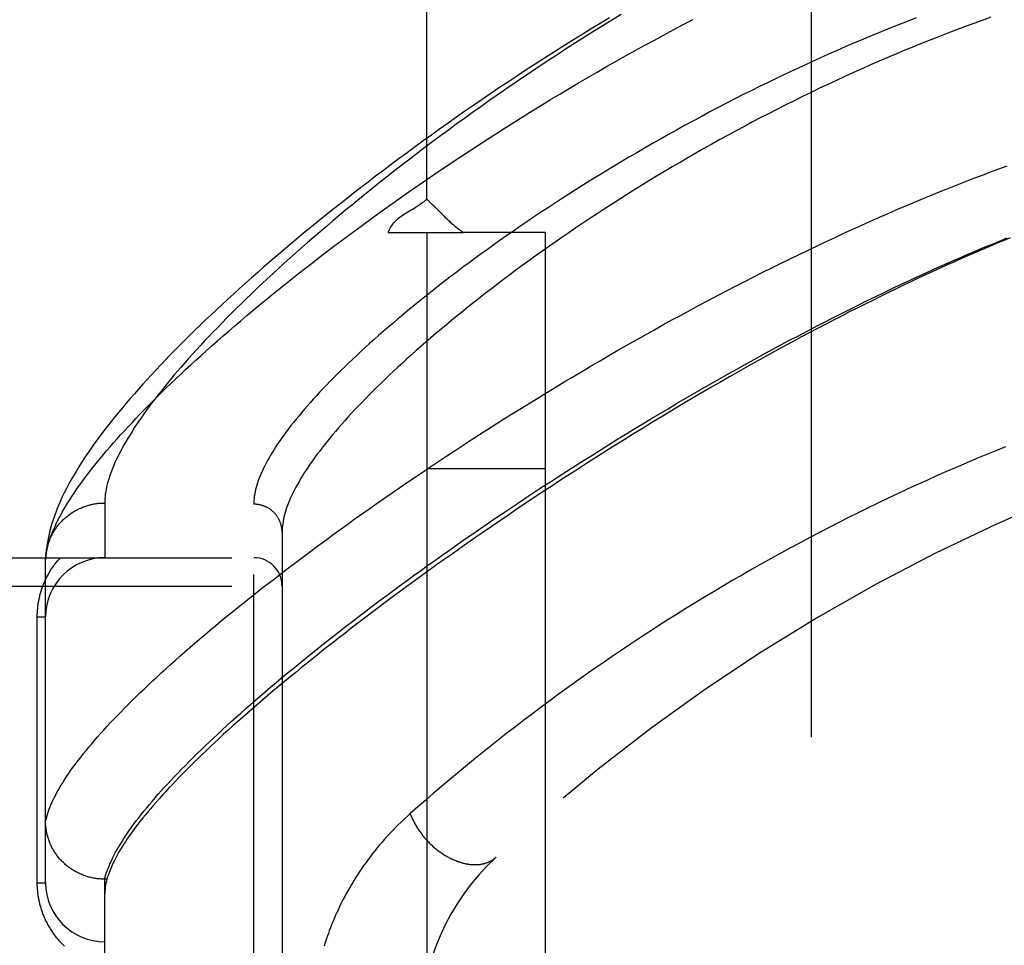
# Model space of a CAD drawing. Header units: inches. Extents: x 0 to 189, y 0 to 122.
# Tile 145 of 226: x 83.367 to 84.408, y 78.336 to 79.314. Entities that reach past the tile are written whole.
import ezdxf

# ---------------------------------------------------------------- set-up
doc = ezdxf.new("R2010")
doc.units = ezdxf.units.IN
doc.header["$LTSCALE"] = 10.388889
doc.header["$MEASUREMENT"] = 0
doc.linetypes.add('HIDDEN', pattern=[0.2, 0.1, -0.1])
for name, color, linetype in [('DEFAULT_2', 8, 'HIDDEN'), ('RIGHTHAND_DOOR_ASSEMBLY', 7, 'CONTINUOUS'), ('SUBPANEL', 7, 'CONTINUOUS')]:
    doc.layers.add(name, color=color, linetype=linetype)

msp = doc.modelspace()

# ---------------------------------------------------------------- linework, layer by layer
at = {"layer": 'DEFAULT_2', "color": 8, "linetype": 'HIDDEN'}
msp.add_line((84.204, 81.6725), (84.204, 36.5685), dxfattribs=at)
at = {"layer": 'RIGHTHAND_DOOR_ASSEMBLY', "color": 8, "linetype": 'HIDDEN'}
for p, q in [((83.4573, 78.8033), (83.4573, 78.7455)), ((83.6148, 77.6889), (83.6148, 78.8021)), ((83.6448, 78.7727), (83.6448, 77.7183)), ((82.5528, 78.7455), (83.6148, 78.7455)), ((83.3948, 78.7421), (83.3948, 78.7445)), ((83.3948, 78.4018), (83.3948, 78.7421)), ((82.5528, 78.7155), (83.6448, 78.7155)), ((83.386, 78.683), (83.3948, 78.683)), ((83.386, 78.4018), (83.386, 78.683)), ((83.386, 78.4018), (83.3948, 78.4018)), ((83.4573, 78.4055), (83.4561, 78.4055)), ((83.4596, 78.4055), (83.4573, 78.4055)), ((83.4573, 78.0855), (83.4573, 78.4055)), ((83.4603, 78.4079), (83.4596, 78.4055))]:
    msp.add_line(p, q, dxfattribs=at)
for points in [[(83.9908, 79.3163), (83.9809, 79.3103), (83.9709, 79.3043), (83.9611, 79.2982), (83.9512, 79.2921), (83.9415, 79.286), (83.9318, 79.2799), (83.9221, 79.2737), (83.9125, 79.2675), (83.903, 79.2613), (83.8935, 79.2551), (83.8841, 79.2489), (83.8747, 79.2426), (83.8654, 79.2364), (83.8562, 79.2301), (83.8471, 79.2239), (83.838, 79.2176), (83.8291, 79.2113), (83.8202, 79.2051), (83.8113, 79.1988), (83.8026, 79.1925), (83.7939, 79.1863), (83.7854, 79.18), (83.7769, 79.1738), (83.7684, 79.1676), (83.7601, 79.1613), (83.7519, 79.1551), (83.7437, 79.149), (83.7357, 79.1428), (83.7277, 79.1366), (83.7198, 79.1305), (83.712, 79.1244), (83.7043, 79.1183), (83.6967, 79.1122), (83.6891, 79.1062), (83.6817, 79.1002), (83.6744, 79.0942), (83.6671, 79.0882), (83.66, 79.0823), (83.6529, 79.0763), (83.646, 79.0705), (83.6391, 79.0646), (83.6323, 79.0588), (83.6256, 79.053), (83.619, 79.0472), (83.6125, 79.0415), (83.6061, 79.0358), (83.5998, 79.0301), (83.5936, 79.0245), (83.5875, 79.0189), (83.5815, 79.0134), (83.5755, 79.0078), (83.5697, 79.0023), (83.5639, 78.9969), (83.5583, 78.9915), (83.5527, 78.9861), (83.5472, 78.9807), (83.5419, 78.9754), (83.5366, 78.9701), (83.5314, 78.9648), (83.5262, 78.9596), (83.5212, 78.9544), (83.5163, 78.9492), (83.5115, 78.9441), (83.5067, 78.939), (83.502, 78.9339), (83.4975, 78.9289), (83.493, 78.9239), (83.4886, 78.9189), (83.4842, 78.9139), (83.48, 78.909), (83.4759, 78.9041), (83.4718, 78.8992), (83.4678, 78.8943), (83.464, 78.8895), (83.4602, 78.8846), (83.4564, 78.8798), (83.4528, 78.875), (83.4493, 78.8702), (83.4458, 78.8654), (83.4424, 78.8606), (83.4391, 78.8558), (83.4359, 78.851), (83.4328, 78.8462), (83.4298, 78.8415), (83.4269, 78.8367), (83.4242, 78.8321), (83.4215, 78.8275), (83.4191, 78.823), (83.4167, 78.8185), (83.4145, 78.8142), (83.4124, 78.8099), (83.4105, 78.8057), (83.4087, 78.8015), (83.407, 78.7974), (83.4054, 78.7934), (83.404, 78.7895), (83.4027, 78.7856), (83.4015, 78.7818), (83.4004, 78.7781), (83.3994, 78.7744), (83.3985, 78.7708), (83.3977, 78.7672), (83.397, 78.7638), (83.3964, 78.7603), (83.3959, 78.757), (83.3955, 78.7537), (83.3952, 78.7506), (83.395, 78.7475), (83.3948, 78.7445)], [(83.3948, 78.7421), (83.3949, 78.7444), (83.3951, 78.7468), (83.3954, 78.7491), (83.3958, 78.7516), (83.3963, 78.7541), (83.3969, 78.7566), (83.3976, 78.7592), (83.3983, 78.7618), (83.3991, 78.7645), (83.4001, 78.7672), (83.4011, 78.7699), (83.4022, 78.7727), (83.4034, 78.7756), (83.4047, 78.7785), (83.406, 78.7815), (83.4075, 78.7845), (83.4091, 78.7875), (83.4107, 78.7906), (83.4124, 78.7938), (83.4143, 78.797), (83.4162, 78.8002), (83.4182, 78.8035), (83.4203, 78.8068), (83.4225, 78.8102), (83.4248, 78.8137), (83.4271, 78.8172), (83.4296, 78.8207), (83.4322, 78.8243), (83.4348, 78.8279), (83.4376, 78.8316), (83.4404, 78.8354), (83.4434, 78.8391), (83.4464, 78.843), (83.4495, 78.8468), (83.4527, 78.8508), (83.4561, 78.8548), (83.4595, 78.8588), (83.463, 78.8629), (83.4666, 78.867), (83.4703, 78.8712), (83.4741, 78.8754), (83.478, 78.8797), (83.482, 78.884), (83.4861, 78.8883), (83.4902, 78.8928), (83.4945, 78.8972), (83.4989, 78.9017), (83.5034, 78.9063), (83.508, 78.9109), (83.5127, 78.9156), (83.5174, 78.9203), (83.5223, 78.925), (83.5273, 78.9298), (83.5324, 78.9346), (83.5376, 78.9395), (83.5428, 78.9445), (83.5482, 78.9494), (83.5537, 78.9544), (83.5593, 78.9595), (83.565, 78.9646), (83.5707, 78.9698), (83.5766, 78.975), (83.5826, 78.9802), (83.5887, 78.9855), (83.5949, 78.9908), (83.6012, 78.9961), (83.6075, 79.0015), (83.614, 79.007), (83.6206, 79.0124), (83.6273, 79.0179), (83.6341, 79.0235), (83.641, 79.029), (83.6479, 79.0347), (83.655, 79.0403), (83.6622, 79.046), (83.6695, 79.0517), (83.6769, 79.0574), (83.6843, 79.0632), (83.6919, 79.069), (83.6996, 79.0748), (83.7073, 79.0806), (83.7152, 79.0865), (83.7231, 79.0924), (83.7312, 79.0983), (83.7393, 79.1042), (83.7475, 79.1102), (83.7558, 79.1161), (83.7642, 79.1221), (83.7727, 79.1281), (83.7813, 79.1341), (83.7899, 79.1401), (83.7987, 79.1461), (83.8075, 79.1521), (83.8164, 79.1581), (83.8253, 79.1642), (83.8344, 79.1702), (83.8435, 79.1762), (83.8527, 79.1822), (83.862, 79.1882), (83.8713, 79.1942), (83.8807, 79.2002), (83.8902, 79.2062), (83.8997, 79.2122), (83.9093, 79.2181), (83.9189, 79.224), (83.9286, 79.23), (83.9384, 79.2358), (83.9482, 79.2417), (83.9581, 79.2476), (83.968, 79.2534), (83.9779, 79.2591), (83.9879, 79.2649), (83.9979, 79.2706), (84.008, 79.2763), (84.0181, 79.2819), (84.0282, 79.2875), (84.0384, 79.293), (84.0486, 79.2985), (84.0588, 79.304), (84.069, 79.3094), (84.0793, 79.3147)], [(84.0032, 79.3199), (83.9934, 79.314), (83.9838, 79.308), (83.9741, 79.302), (83.9646, 79.296), (83.9551, 79.29), (83.9456, 79.2839), (83.9362, 79.2778), (83.9269, 79.2717), (83.9176, 79.2656), (83.9084, 79.2594), (83.8993, 79.2533), (83.8902, 79.2471), (83.8812, 79.2409), (83.8723, 79.2348), (83.8635, 79.2286), (83.8548, 79.2224), (83.8461, 79.2162), (83.8375, 79.2101), (83.829, 79.2039), (83.8206, 79.1977), (83.8122, 79.1916), (83.804, 79.1855), (83.7958, 79.1793), (83.7878, 79.1732), (83.7798, 79.1671), (83.7719, 79.1611), (83.7641, 79.155), (83.7565, 79.149), (83.7489, 79.143), (83.7414, 79.137), (83.734, 79.131), (83.7267, 79.1251), (83.7194, 79.1192), (83.7123, 79.1134), (83.7053, 79.1075), (83.6984, 79.1017), (83.6916, 79.0959), (83.6849, 79.0902), (83.6783, 79.0845), (83.6718, 79.0789), (83.6654, 79.0732), (83.6591, 79.0676), (83.6529, 79.0621), (83.6468, 79.0566), (83.6408, 79.0511), (83.6349, 79.0457), (83.6291, 79.0403), (83.6234, 79.035), (83.6178, 79.0297), (83.6123, 79.0245), (83.6069, 79.0193), (83.6016, 79.0141), (83.5964, 79.009), (83.5913, 79.004), (83.5864, 78.999), (83.5815, 78.994), (83.5767, 78.9891), (83.572, 78.9842), (83.5674, 78.9794), (83.5629, 78.9747), (83.5585, 78.97), (83.5542, 78.9653), (83.55, 78.9607), (83.5459, 78.9561), (83.5419, 78.9516), (83.538, 78.9471), (83.5342, 78.9427), (83.5305, 78.9384), (83.5269, 78.9341), (83.5234, 78.9298), (83.52, 78.9256), (83.5167, 78.9214), (83.5134, 78.9173), (83.5103, 78.9133), (83.5072, 78.9093), (83.5043, 78.9053), (83.5014, 78.9014), (83.4987, 78.8976), (83.496, 78.8938), (83.4934, 78.89), (83.4909, 78.8863), (83.4885, 78.8827), (83.4862, 78.8791), (83.484, 78.8756), (83.4819, 78.8721), (83.4799, 78.8686), (83.4779, 78.8652), (83.4761, 78.8619), (83.4743, 78.8586), (83.4726, 78.8554), (83.471, 78.8522), (83.4695, 78.8491), (83.4681, 78.846), (83.4668, 78.8429), (83.4656, 78.8399), (83.4644, 78.837), (83.4633, 78.8341), (83.4624, 78.8313), (83.4615, 78.8285), (83.4607, 78.8258), (83.46, 78.8231), (83.4593, 78.8204), (83.4588, 78.8178), (83.4583, 78.8153), (83.4579, 78.8128), (83.4576, 78.8104), (83.4574, 78.808), (83.4573, 78.8056), (83.4573, 78.8033)], [(84.3152, 79.3163), (84.3058, 79.3127), (84.2965, 79.3091), (84.2872, 79.3054), (84.278, 79.3016), (84.2687, 79.2978), (84.2594, 79.2939), (84.2501, 79.29), (84.2409, 79.286), (84.2317, 79.282), (84.2225, 79.2779), (84.2133, 79.2738), (84.2041, 79.2697), (84.195, 79.2655), (84.1859, 79.2612), (84.1768, 79.2569), (84.1677, 79.2526), (84.1587, 79.2482), (84.1496, 79.2438), (84.1407, 79.2393), (84.1317, 79.2349), (84.1228, 79.2303), (84.114, 79.2258), (84.1052, 79.2212), (84.0964, 79.2166), (84.0877, 79.2119), (84.079, 79.2072), (84.0703, 79.2025), (84.0617, 79.1978), (84.0532, 79.1931), (84.0447, 79.1883), (84.0363, 79.1835), (84.028, 79.1787), (84.0197, 79.1738), (84.0114, 79.169), (84.0032, 79.1642), (83.9951, 79.1593), (83.9871, 79.1544), (83.9791, 79.1495), (83.9712, 79.1446), (83.9634, 79.1398), (83.9556, 79.1349), (83.9479, 79.13), (83.9403, 79.1251), (83.9328, 79.1202), (83.9254, 79.1153), (83.918, 79.1104), (83.9107, 79.1055), (83.9035, 79.1006), (83.8963, 79.0958), (83.8893, 79.0909), (83.8823, 79.0861), (83.8755, 79.0812), (83.8687, 79.0764), (83.862, 79.0716), (83.8554, 79.0668), (83.8488, 79.0621), (83.8424, 79.0573), (83.836, 79.0526), (83.8298, 79.0479), (83.8236, 79.0432), (83.8175, 79.0385), (83.8115, 79.0339), (83.8056, 79.0293), (83.7998, 79.0247), (83.7941, 79.0201), (83.7885, 79.0156), (83.7829, 79.0111), (83.7775, 79.0066), (83.7721, 79.0021), (83.7669, 78.9977), (83.7617, 78.9933), (83.7566, 78.989), (83.7517, 78.9847), (83.7468, 78.9804), (83.742, 78.9761), (83.7373, 78.9719), (83.7327, 78.9677), (83.7281, 78.9636), (83.7237, 78.9595), (83.7194, 78.9554), (83.7151, 78.9514), (83.711, 78.9473), (83.7069, 78.9434), (83.703, 78.9395), (83.6991, 78.9356), (83.6953, 78.9317), (83.6916, 78.9279), (83.688, 78.9241), (83.6845, 78.9204), (83.6811, 78.9167), (83.6777, 78.913), (83.6745, 78.9094), (83.6713, 78.9058), (83.6682, 78.9023), (83.6653, 78.8988), (83.6624, 78.8953), (83.6596, 78.8919), (83.6569, 78.8886), (83.6542, 78.8852), (83.6517, 78.8819), (83.6492, 78.8787), (83.6469, 78.8755), (83.6446, 78.8723), (83.6424, 78.8692), (83.6403, 78.8661), (83.6383, 78.863), (83.6363, 78.86), (83.6345, 78.857), (83.6327, 78.8541), (83.631, 78.8512), (83.6294, 78.8484), (83.6279, 78.8456), (83.6265, 78.8428), (83.6251, 78.8401), (83.6239, 78.8374), (83.6227, 78.8348), (83.6216, 78.8322), (83.6206, 78.8296), (83.6196, 78.8271), (83.6188, 78.8246), (83.618, 78.8222), (83.6173, 78.8198), (83.6167, 78.8175), (83.6162, 78.8151), (83.6158, 78.8129), (83.6154, 78.8106), (83.6151, 78.8084), (83.6149, 78.8063), (83.6148, 78.8042), (83.6148, 78.8021)], [(84.3942, 79.317), (84.3851, 79.3138), (84.376, 79.3105), (84.3669, 79.3072), (84.3579, 79.3038), (84.3488, 79.3003), (84.3397, 79.2968), (84.3306, 79.2932), (84.3215, 79.2896), (84.3124, 79.2859), (84.3033, 79.2822), (84.2942, 79.2784), (84.2851, 79.2745), (84.2761, 79.2706), (84.267, 79.2667), (84.258, 79.2626), (84.2489, 79.2586), (84.2399, 79.2545), (84.2309, 79.2503), (84.2219, 79.2461), (84.213, 79.2419), (84.204, 79.2376), (84.1951, 79.2332), (84.1862, 79.2288), (84.1774, 79.2244), (84.1685, 79.2199), (84.1597, 79.2154), (84.151, 79.2109), (84.1422, 79.2063), (84.1335, 79.2016), (84.1249, 79.197), (84.1163, 79.1923), (84.1077, 79.1876), (84.0991, 79.1828), (84.0907, 79.1781), (84.0822, 79.1732), (84.0738, 79.1684), (84.0655, 79.1636), (84.0572, 79.1587), (84.049, 79.1538), (84.0408, 79.1489), (84.0327, 79.144), (84.0247, 79.139), (84.0167, 79.1341), (84.0088, 79.1291), (84.0009, 79.1241), (83.9931, 79.1191), (83.9854, 79.1141), (83.9778, 79.1092), (83.9702, 79.1042), (83.9627, 79.0992), (83.9553, 79.0942), (83.9479, 79.0892), (83.9407, 79.0842), (83.9335, 79.0792), (83.9264, 79.0742), (83.9193, 79.0692), (83.9124, 79.0643), (83.9055, 79.0593), (83.8987, 79.0544), (83.892, 79.0495), (83.8854, 79.0446), (83.8789, 79.0397), (83.8725, 79.0348), (83.8661, 79.03), (83.8598, 79.0251), (83.8537, 79.0203), (83.8476, 79.0155), (83.8416, 79.0108), (83.8357, 79.006), (83.8299, 79.0013), (83.8242, 78.9966), (83.8185, 78.9919), (83.813, 78.9873), (83.8075, 78.9827), (83.8022, 78.9781), (83.7969, 78.9736), (83.7917, 78.9691), (83.7867, 78.9646), (83.7817, 78.9602), (83.7768, 78.9558), (83.772, 78.9514), (83.7673, 78.947), (83.7627, 78.9427), (83.7581, 78.9385), (83.7537, 78.9342), (83.7494, 78.93), (83.7451, 78.9259), (83.741, 78.9218), (83.7369, 78.9177), (83.7329, 78.9136), (83.729, 78.9096), (83.7252, 78.9057), (83.7215, 78.9017), (83.7179, 78.8979), (83.7144, 78.894), (83.711, 78.8902), (83.7077, 78.8865), (83.7044, 78.8827), (83.7012, 78.8791), (83.6982, 78.8754), (83.6952, 78.8718), (83.6923, 78.8683), (83.6895, 78.8648), (83.6868, 78.8613), (83.6842, 78.8579), (83.6816, 78.8545), (83.6792, 78.8511), (83.6768, 78.8478), (83.6745, 78.8446), (83.6723, 78.8414), (83.6702, 78.8382), (83.6682, 78.8351), (83.6663, 78.832), (83.6644, 78.8289), (83.6627, 78.8259), (83.661, 78.823), (83.6594, 78.8201), (83.6579, 78.8172), (83.6564, 78.8144), (83.6551, 78.8116), (83.6538, 78.8088), (83.6527, 78.8061), (83.6516, 78.8035), (83.6506, 78.8008), (83.6496, 78.7983), (83.6488, 78.7957), (83.648, 78.7932), (83.6473, 78.7908), (83.6467, 78.7884), (83.6462, 78.786), (83.6458, 78.7837), (83.6454, 78.7814), (83.6451, 78.7792), (83.6449, 78.777), (83.6448, 78.7748), (83.6448, 78.7727)], [(83.3948, 78.4667), (83.3953, 78.4691), (83.3959, 78.4715), (83.3966, 78.4739), (83.3974, 78.4763), (83.3983, 78.4789), (83.3993, 78.4814), (83.4003, 78.484), (83.4015, 78.4867), (83.4027, 78.4893), (83.404, 78.4921), (83.4055, 78.4948), (83.407, 78.4977), (83.4086, 78.5005), (83.4103, 78.5034), (83.4121, 78.5064), (83.4139, 78.5094), (83.4159, 78.5124), (83.4179, 78.5155), (83.4201, 78.5186), (83.4223, 78.5218), (83.4246, 78.525), (83.4271, 78.5282), (83.4296, 78.5315), (83.4322, 78.5349), (83.4349, 78.5383), (83.4376, 78.5417), (83.4405, 78.5452), (83.4435, 78.5487), (83.4465, 78.5522), (83.4497, 78.5559), (83.4529, 78.5595), (83.4562, 78.5632), (83.4596, 78.5669), (83.4631, 78.5707), (83.4667, 78.5745), (83.4704, 78.5784), (83.4742, 78.5823), (83.4781, 78.5862), (83.4821, 78.5902), (83.4861, 78.5943), (83.4903, 78.5983), (83.4945, 78.6025), (83.4988, 78.6066), (83.5033, 78.6108), (83.5078, 78.6151), (83.5124, 78.6193), (83.5171, 78.6237), (83.5219, 78.628), (83.5267, 78.6324), (83.5317, 78.6369), (83.5368, 78.6414), (83.5419, 78.6459), (83.5472, 78.6505), (83.5525, 78.6551), (83.5579, 78.6597), (83.5634, 78.6644), (83.569, 78.6691), (83.5747, 78.6738), (83.5805, 78.6786), (83.5864, 78.6835), (83.5924, 78.6883), (83.5984, 78.6932), (83.6046, 78.6982), (83.6108, 78.7031), (83.6171, 78.7081), (83.6235, 78.7132), (83.63, 78.7182), (83.6366, 78.7233), (83.6433, 78.7285), (83.65, 78.7336), (83.6569, 78.7388), (83.6638, 78.744), (83.6708, 78.7493), (83.6779, 78.7546), (83.6851, 78.7599), (83.6923, 78.7652), (83.6997, 78.7706), (83.7071, 78.7759), (83.7146, 78.7813), (83.7222, 78.7868), (83.7298, 78.7922), (83.7376, 78.7977), (83.7454, 78.8032), (83.7533, 78.8087), (83.7612, 78.8142), (83.7693, 78.8197), (83.7774, 78.8253), (83.7856, 78.8308), (83.7939, 78.8364), (83.8022, 78.842), (83.8106, 78.8476), (83.819, 78.8532), (83.8276, 78.8588), (83.8362, 78.8645), (83.8448, 78.8701), (83.8535, 78.8757), (83.8623, 78.8813), (83.8711, 78.887), (83.88, 78.8926), (83.889, 78.8982), (83.898, 78.9038), (83.907, 78.9094), (83.9161, 78.915), (83.9253, 78.9206), (83.9345, 78.9262), (83.9437, 78.9318), (83.9529, 78.9373), (83.9623, 78.9428), (83.9716, 78.9484), (83.981, 78.9538), (83.9904, 78.9593), (83.9998, 78.9648), (84.0093, 78.9702), (84.0188, 78.9756), (84.0283, 78.981), (84.0379, 78.9863), (84.0474, 78.9916), (84.057, 78.9969), (84.0666, 79.0021), (84.0762, 79.0073), (84.0858, 79.0125), (84.0954, 79.0176), (84.105, 79.0227), (84.1146, 79.0277), (84.1243, 79.0327), (84.1339, 79.0376), (84.1435, 79.0425), (84.1531, 79.0474), (84.1627, 79.0522), (84.1723, 79.0569), (84.1818, 79.0616), (84.1914, 79.0663), (84.2009, 79.0709), (84.2104, 79.0754), (84.2199, 79.0799), (84.2294, 79.0843), (84.2388, 79.0887), (84.2483, 79.093), (84.2576, 79.0972), (84.267, 79.1014), (84.2763, 79.1055), (84.2856, 79.1096), (84.2949, 79.1136), (84.3041, 79.1175), (84.3133, 79.1214), (84.3224, 79.1252), (84.3315, 79.129), (84.3405, 79.1327), (84.3496, 79.1363), (84.3585, 79.1399), (84.3674, 79.1433), (84.3763, 79.1468), (84.3852, 79.1502), (84.3939, 79.1535), (84.4027, 79.1567), (84.4114, 79.1599)], [(83.4573, 78.4055), (83.4579, 78.4079), (83.4586, 78.4103), (83.4593, 78.4128), (83.4602, 78.4152), (83.4612, 78.4178), (83.4622, 78.4204), (83.4634, 78.423), (83.4646, 78.4257), (83.4659, 78.4284), (83.4673, 78.4311), (83.4688, 78.4339), (83.4704, 78.4368), (83.472, 78.4396), (83.4738, 78.4426), (83.4756, 78.4455), (83.4776, 78.4486), (83.4796, 78.4516), (83.4817, 78.4547), (83.4839, 78.4579), (83.4862, 78.4611), (83.4885, 78.4643), (83.491, 78.4676), (83.4935, 78.4709), (83.4962, 78.4742), (83.4989, 78.4777), (83.5017, 78.4811), (83.5046, 78.4846), (83.5076, 78.4881), (83.5107, 78.4917), (83.5139, 78.4953), (83.5171, 78.499), (83.5205, 78.5027), (83.5239, 78.5065), (83.5275, 78.5103), (83.5311, 78.5141), (83.5348, 78.518), (83.5386, 78.5219), (83.5425, 78.5259), (83.5464, 78.5299), (83.5505, 78.5339), (83.5546, 78.538), (83.5589, 78.5421), (83.5632, 78.5463), (83.5676, 78.5505), (83.5721, 78.5548), (83.5767, 78.559), (83.5814, 78.5634), (83.5861, 78.5677), (83.591, 78.5722), (83.5959, 78.5766), (83.601, 78.5811), (83.6061, 78.5856), (83.6113, 78.5902), (83.6166, 78.5948), (83.6219, 78.5994), (83.6274, 78.6041), (83.633, 78.6088), (83.6386, 78.6136), (83.6443, 78.6184), (83.6501, 78.6232), (83.656, 78.6281), (83.662, 78.633), (83.668, 78.6379), (83.6742, 78.6428), (83.6804, 78.6478), (83.6867, 78.6529), (83.6931, 78.6579), (83.6996, 78.663), (83.7061, 78.6681), (83.7128, 78.6733), (83.7195, 78.6785), (83.7263, 78.6837), (83.7332, 78.6889), (83.7401, 78.6942), (83.7472, 78.6994), (83.7543, 78.7047), (83.7615, 78.7101), (83.7687, 78.7154), (83.7761, 78.7208), (83.7835, 78.7262), (83.791, 78.7316), (83.7986, 78.7371), (83.8062, 78.7426), (83.8139, 78.748), (83.8217, 78.7535), (83.8295, 78.759), (83.8374, 78.7646), (83.8454, 78.7701), (83.8534, 78.7756), (83.8615, 78.7812), (83.8697, 78.7868), (83.8779, 78.7923), (83.8862, 78.7979), (83.8946, 78.8035), (83.903, 78.8091), (83.9114, 78.8147), (83.9199, 78.8203), (83.9285, 78.8259), (83.9371, 78.8314), (83.9458, 78.837), (83.9545, 78.8426), (83.9633, 78.8482), (83.9721, 78.8537), (83.9809, 78.8593), (83.9898, 78.8648), (83.9987, 78.8704), (84.0076, 78.8759), (84.0166, 78.8814), (84.0256, 78.8868), (84.0347, 78.8923), (84.0437, 78.8977), (84.0528, 78.9031), (84.0619, 78.9085), (84.0711, 78.9139), (84.0802, 78.9192), (84.0894, 78.9245), (84.0986, 78.9298), (84.1078, 78.935), (84.117, 78.9402), (84.1262, 78.9454), (84.1354, 78.9505), (84.1446, 78.9556), (84.1538, 78.9606), (84.163, 78.9656), (84.1722, 78.9706), (84.1814, 78.9755), (84.1906, 78.9803), (84.1998, 78.9851), (84.209, 78.9899), (84.2181, 78.9946), (84.2272, 78.9993), (84.2363, 79.0039), (84.2454, 79.0085), (84.2545, 79.013), (84.2635, 79.0174), (84.2725, 79.0218), (84.2815, 79.0261), (84.2904, 79.0304), (84.2993, 79.0346), (84.3082, 79.0388), (84.317, 79.0429), (84.3258, 79.0469), (84.3346, 79.0509), (84.3433, 79.0548), (84.352, 79.0586), (84.3606, 79.0624), (84.3692, 79.0662), (84.3777, 79.0698), (84.3862, 79.0734), (84.3947, 79.0769), (84.4031, 79.0804), (84.4114, 79.0838)], [(84.4144, 79.0837), (84.4071, 79.0807), (84.3999, 79.0777), (84.3926, 79.0746), (84.3852, 79.0715), (84.3779, 79.0683), (84.3705, 79.0651), (84.363, 79.0618), (84.3556, 79.0585), (84.348, 79.0551), (84.3405, 79.0516), (84.3328, 79.0481), (84.3252, 79.0446), (84.3174, 79.041), (84.3096, 79.0373), (84.3018, 79.0336), (84.2939, 79.0298), (84.286, 79.0259), (84.278, 79.022), (84.2699, 79.018), (84.2618, 79.014), (84.2536, 79.0099), (84.2452, 79.0057), (84.2368, 79.0013), (84.2283, 78.997), (84.2197, 78.9925), (84.211, 78.9879), (84.2022, 78.9833), (84.1934, 78.9786), (84.1844, 78.9737), (84.1753, 78.9688), (84.166, 78.9638), (84.1566, 78.9586), (84.1471, 78.9533), (84.1374, 78.9479), (84.1276, 78.9423), (84.1177, 78.9367), (84.1076, 78.9309), (84.0975, 78.925), (84.0873, 78.9191), (84.0771, 78.9131), (84.0668, 78.907), (84.0566, 78.9009), (84.0465, 78.8948), (84.0364, 78.8887), (84.0264, 78.8826), (84.0164, 78.8764), (84.0065, 78.8703), (83.9967, 78.8642), (83.9869, 78.858), (83.9772, 78.8519), (83.9676, 78.8457), (83.958, 78.8396), (83.9486, 78.8335), (83.9392, 78.8274), (83.9298, 78.8213), (83.9206, 78.8152), (83.9114, 78.8091), (83.9024, 78.803), (83.8934, 78.797), (83.8844, 78.7909), (83.8756, 78.7849), (83.8669, 78.779), (83.8582, 78.773), (83.8496, 78.7671), (83.8412, 78.7611), (83.8328, 78.7553), (83.8245, 78.7494), (83.8163, 78.7436), (83.8081, 78.7378), (83.8001, 78.732), (83.7922, 78.7263), (83.7843, 78.7206), (83.7766, 78.7149), (83.7689, 78.7093), (83.7613, 78.7036), (83.7539, 78.6981), (83.7465, 78.6926), (83.7392, 78.6871), (83.732, 78.6816), (83.7249, 78.6762), (83.7179, 78.6708), (83.711, 78.6655), (83.7042, 78.6602), (83.6975, 78.6549), (83.6908, 78.6497), (83.6843, 78.6445), (83.6779, 78.6394), (83.6715, 78.6343), (83.6653, 78.6292), (83.6592, 78.6242), (83.6531, 78.6193), (83.6471, 78.6143), (83.6413, 78.6095), (83.6355, 78.6046), (83.6298, 78.5998), (83.6243, 78.5951), (83.6188, 78.5904), (83.6134, 78.5857), (83.6081, 78.5811), (83.6029, 78.5765), (83.5978, 78.572), (83.5928, 78.5675), (83.5879, 78.5631), (83.583, 78.5587), (83.5783, 78.5543), (83.5737, 78.55), (83.5691, 78.5458), (83.5647, 78.5416), (83.5603, 78.5374), (83.556, 78.5333), (83.5519, 78.5292), (83.5478, 78.5252), (83.5438, 78.5212), (83.5399, 78.5173), (83.5361, 78.5134), (83.5324, 78.5096), (83.5288, 78.5058), (83.5252, 78.502), (83.5218, 78.4983), (83.5184, 78.4946), (83.5152, 78.491), (83.512, 78.4874), (83.5089, 78.4839), (83.506, 78.4804), (83.5031, 78.477), (83.5003, 78.4736), (83.4976, 78.4703), (83.4949, 78.467), (83.4924, 78.4637), (83.4899, 78.4605), (83.4876, 78.4573), (83.4853, 78.4542), (83.4831, 78.4511), (83.4811, 78.4481), (83.4791, 78.4451), (83.4771, 78.4422), (83.4753, 78.4393), (83.4736, 78.4364), (83.4719, 78.4336), (83.4704, 78.4308), (83.4689, 78.4281), (83.4675, 78.4254), (83.4662, 78.4228), (83.465, 78.4202), (83.4639, 78.4176), (83.4629, 78.4151), (83.4619, 78.4127), (83.4611, 78.4102), (83.4603, 78.4079)], [(84.4097, 78.8628), (84.3993, 78.8585), (84.3889, 78.8543), (84.3784, 78.8499), (84.368, 78.8455), (84.3576, 78.841), (84.3472, 78.8365), (84.3368, 78.8319), (84.3264, 78.8273), (84.316, 78.8226), (84.3056, 78.8178), (84.2953, 78.813), (84.2849, 78.8081), (84.2746, 78.8031), (84.2643, 78.7981), (84.2539, 78.793), (84.2436, 78.7879), (84.2334, 78.7827), (84.2231, 78.7774), (84.2128, 78.7721), (84.2026, 78.7668), (84.1924, 78.7613), (84.1822, 78.7558), (84.172, 78.7503), (84.1619, 78.7447), (84.1518, 78.739), (84.1417, 78.7333), (84.1316, 78.7275), (84.1215, 78.7217), (84.1115, 78.7158), (84.1015, 78.7099), (84.0915, 78.7038), (84.0816, 78.6978), (84.0717, 78.6917), (84.0618, 78.6855), (84.052, 78.6793), (84.0422, 78.673), (84.0324, 78.6667), (84.0227, 78.6603), (84.013, 78.6539), (84.0033, 78.6475), (83.9937, 78.641), (83.9842, 78.6344), (83.9747, 78.6278), (83.9652, 78.6212), (83.9558, 78.6145), (83.9464, 78.6078), (83.9371, 78.601), (83.9278, 78.5942), (83.9186, 78.5874), (83.9095, 78.5805), (83.9004, 78.5736), (83.8914, 78.5667), (83.8825, 78.5598), (83.8736, 78.5528), (83.8648, 78.5458), (83.856, 78.5388), (83.8473, 78.5318), (83.8387, 78.5247), (83.8302, 78.5177), (83.8217, 78.5106), (83.8133, 78.5035), (83.8049, 78.4963), (83.7966, 78.4892), (83.7884, 78.482), (83.7803, 78.4748)], [(83.3948, 78.7455), (83.3949, 78.7466), (83.395, 78.7477), (83.3951, 78.7488), (83.3953, 78.7499), (83.3954, 78.751), (83.3956, 78.7521), (83.3958, 78.7532), (83.396, 78.7543), (83.3962, 78.7554), (83.3965, 78.7565), (83.3968, 78.7576), (83.3971, 78.7587), (83.3974, 78.7598), (83.3977, 78.7608), (83.3981, 78.7619), (83.3985, 78.7629), (83.3989, 78.764), (83.3993, 78.765), (83.3997, 78.7661), (83.4002, 78.7671), (83.4007, 78.7681), (83.4012, 78.7691), (83.4017, 78.7701), (83.4022, 78.7711), (83.4027, 78.7721), (83.4033, 78.773), (83.4039, 78.774), (83.4045, 78.775), (83.4051, 78.7759), (83.4058, 78.7768), (83.4064, 78.7777), (83.4071, 78.7786), (83.4078, 78.7795), (83.4085, 78.7804), (83.4092, 78.7813), (83.4099, 78.7821), (83.4107, 78.783), (83.4115, 78.7838), (83.4123, 78.7846), (83.4131, 78.7854), (83.4139, 78.7862), (83.4147, 78.7869), (83.4155, 78.7877), (83.4164, 78.7884), (83.4173, 78.7892), (83.4182, 78.7899), (83.4191, 78.7906), (83.42, 78.7912), (83.4209, 78.7919), (83.4218, 78.7925), (83.4228, 78.7932), (83.4237, 78.7938), (83.4247, 78.7944), (83.4257, 78.7949), (83.4267, 78.7955), (83.4277, 78.796), (83.4287, 78.7965), (83.4297, 78.7971), (83.4307, 78.7975), (83.4318, 78.798), (83.4328, 78.7984), (83.4339, 78.7989), (83.4349, 78.7993), (83.436, 78.7997), (83.4371, 78.8), (83.4382, 78.8004), (83.4392, 78.8007), (83.4403, 78.801), (83.4414, 78.8013), (83.4425, 78.8016), (83.4437, 78.8019), (83.4448, 78.8021), (83.4459, 78.8023), (83.447, 78.8025), (83.4482, 78.8027), (83.4493, 78.8028), (83.4504, 78.803), (83.4516, 78.8031), (83.4527, 78.8032), (83.4538, 78.8032), (83.455, 78.8033), (83.4561, 78.8033), (83.4573, 78.8033)], [(83.6448, 78.7727), (83.6447, 78.7733), (83.6447, 78.774), (83.6447, 78.7746), (83.6446, 78.7753), (83.6446, 78.7759), (83.6445, 78.7765), (83.6444, 78.7772), (83.6443, 78.7778), (83.6442, 78.7784), (83.644, 78.7791), (83.6439, 78.7797), (83.6437, 78.7803), (83.6436, 78.7809), (83.6434, 78.7815), (83.6432, 78.7821), (83.6429, 78.7827), (83.6427, 78.7833), (83.6425, 78.7839), (83.6422, 78.7845), (83.6419, 78.7851), (83.6417, 78.7857), (83.6414, 78.7863), (83.6411, 78.7868), (83.6407, 78.7874), (83.6404, 78.7879), (83.6401, 78.7885), (83.6397, 78.789), (83.6393, 78.7895), (83.6389, 78.7901), (83.6386, 78.7906), (83.6381, 78.7911), (83.6377, 78.7916), (83.6373, 78.7921), (83.6369, 78.7925), (83.6364, 78.793), (83.636, 78.7935), (83.6355, 78.7939), (83.635, 78.7944), (83.6345, 78.7948), (83.634, 78.7952), (83.6335, 78.7956), (83.633, 78.796), (83.6325, 78.7964), (83.632, 78.7968), (83.6314, 78.7971), (83.6309, 78.7975), (83.6303, 78.7978), (83.6298, 78.7981), (83.6292, 78.7985), (83.6286, 78.7988), (83.628, 78.799), (83.6274, 78.7993), (83.6268, 78.7996), (83.6262, 78.7998), (83.6256, 78.8001), (83.625, 78.8003), (83.6244, 78.8005), (83.6238, 78.8007), (83.6231, 78.8009), (83.6225, 78.8011), (83.6219, 78.8012), (83.6212, 78.8014), (83.6206, 78.8015), (83.62, 78.8016), (83.6193, 78.8017), (83.6187, 78.8018), (83.618, 78.8019), (83.6174, 78.802), (83.6167, 78.802), (83.6161, 78.802), (83.6154, 78.8021), (83.6148, 78.8021)], [(83.386, 78.683), (83.386, 78.6841), (83.386, 78.6851), (83.386, 78.6862), (83.3861, 78.6872), (83.3861, 78.6883), (83.3862, 78.6894), (83.3863, 78.6904), (83.3864, 78.6915), (83.3865, 78.6926), (83.3866, 78.6937), (83.3867, 78.6947), (83.3869, 78.6958), (83.387, 78.6969), (83.3872, 78.698), (83.3874, 78.6991), (83.3876, 78.7002), (83.3878, 78.7013), (83.388, 78.7024), (83.3883, 78.7035), (83.3885, 78.7046), (83.3888, 78.7057), (83.3891, 78.7068), (83.3894, 78.7079), (83.3897, 78.7091), (83.3901, 78.7102), (83.3904, 78.7113), (83.3908, 78.7125), (83.3912, 78.7136), (83.3916, 78.7148), (83.392, 78.7159), (83.3925, 78.7171), (83.3929, 78.7183), (83.3934, 78.7194), (83.3939, 78.7206), (83.3945, 78.7217), (83.395, 78.7229), (83.3956, 78.7241), (83.3962, 78.7252), (83.3968, 78.7264), (83.3974, 78.7275), (83.398, 78.7287), (83.3987, 78.7298), (83.3994, 78.731), (83.4001, 78.7321), (83.4008, 78.7333), (83.4015, 78.7344), (83.4023, 78.7355), (83.4031, 78.7367), (83.4039, 78.7378), (83.4048, 78.7389), (83.4056, 78.74), (83.4065, 78.7411), (83.4074, 78.7422), (83.4083, 78.7433), (83.4093, 78.7444), (83.4103, 78.7455)], [(83.7803, 78.4748), (83.777, 78.4719), (83.7738, 78.4689), (83.7707, 78.4659), (83.7676, 78.463), (83.7646, 78.46), (83.7617, 78.4569), (83.7588, 78.4539), (83.756, 78.4509), (83.7532, 78.4478), (83.7505, 78.4447), (83.7479, 78.4417), (83.7454, 78.4386), (83.7429, 78.4355), (83.7404, 78.4325), (83.7381, 78.4294), (83.7358, 78.4263), (83.7335, 78.4232), (83.7313, 78.4202), (83.7292, 78.4171), (83.7271, 78.4141), (83.7251, 78.411), (83.7232, 78.408), (83.7213, 78.405), (83.7194, 78.402), (83.7177, 78.399), (83.7159, 78.3961), (83.7143, 78.3931), (83.7126, 78.3902), (83.7111, 78.3872), (83.7095, 78.3843), (83.7081, 78.3814), (83.7066, 78.3786), (83.7052, 78.3757), (83.7039, 78.3729), (83.7026, 78.3701), (83.7013, 78.3673), (83.7001, 78.3645), (83.699, 78.3617), (83.6978, 78.359), (83.6967, 78.3562), (83.6957, 78.3535), (83.6946, 78.3508), (83.6937, 78.3482), (83.6927, 78.3455), (83.6918, 78.3429), (83.6909, 78.3403), (83.6901, 78.3377), (83.6892, 78.3351)], [(83.7803, 78.4748), (83.7806, 78.4738), (83.781, 78.4728), (83.7814, 78.4718), (83.7819, 78.4709), (83.7823, 78.4699), (83.7828, 78.4689), (83.7832, 78.4679), (83.7837, 78.4669), (83.7842, 78.466), (83.7847, 78.465), (83.7852, 78.464), (83.7858, 78.463), (83.7863, 78.4621), (83.7869, 78.4611), (83.7875, 78.4602), (83.7881, 78.4592), (83.7887, 78.4583), (83.7893, 78.4573), (83.79, 78.4564), (83.7906, 78.4555), (83.7913, 78.4546), (83.792, 78.4537), (83.7927, 78.4527), (83.7934, 78.4518), (83.7941, 78.451), (83.7948, 78.4501), (83.7955, 78.4492), (83.7963, 78.4483), (83.7971, 78.4475), (83.7978, 78.4466), (83.7986, 78.4458), (83.7994, 78.445), (83.8002, 78.4441), (83.801, 78.4433), (83.8018, 78.4425), (83.8027, 78.4418), (83.8035, 78.441), (83.8043, 78.4402), (83.8052, 78.4395), (83.806, 78.4387), (83.8069, 78.438), (83.8078, 78.4373), (83.8087, 78.4366), (83.8096, 78.4359), (83.8105, 78.4352), (83.8114, 78.4345), (83.8123, 78.4339), (83.8132, 78.4333), (83.8141, 78.4326), (83.815, 78.432), (83.816, 78.4314), (83.8169, 78.4308), (83.8178, 78.4303), (83.8188, 78.4297), (83.8197, 78.4292), (83.8207, 78.4287), (83.8216, 78.4282), (83.8226, 78.4277), (83.8235, 78.4272), (83.8245, 78.4268), (83.8254, 78.4263), (83.8264, 78.4259), (83.8274, 78.4255), (83.8283, 78.4251), (83.8293, 78.4247), (83.8302, 78.4244), (83.8312, 78.424), (83.8321, 78.4237), (83.8331, 78.4234), (83.8341, 78.4231), (83.835, 78.4228), (83.836, 78.4226), (83.8369, 78.4223), (83.8379, 78.4221), (83.8388, 78.4219), (83.8397, 78.4217), (83.8407, 78.4216), (83.8416, 78.4214), (83.8425, 78.4213), (83.8435, 78.4212), (83.8444, 78.4211), (83.8453, 78.421), (83.8462, 78.4209), (83.8471, 78.4209), (83.848, 78.4209), (83.8489, 78.4209), (83.8498, 78.4209), (83.8507, 78.4209), (83.8515, 78.421), (83.8524, 78.421), (83.8532, 78.4211), (83.8541, 78.4212), (83.8549, 78.4213), (83.8557, 78.4215), (83.8566, 78.4216), (83.8574, 78.4218), (83.8582, 78.422), (83.859, 78.4222), (83.8597, 78.4225), (83.8605, 78.4227), (83.8613, 78.423), (83.862, 78.4232), (83.8627, 78.4235), (83.8635, 78.4239), (83.8642, 78.4242), (83.8649, 78.4245), (83.8656, 78.4249), (83.8662, 78.4253), (83.8669, 78.4257), (83.8676, 78.4261), (83.8682, 78.4265), (83.8688, 78.427), (83.8694, 78.4275), (83.87, 78.4279), (83.8706, 78.4284), (83.8712, 78.429)], [(83.4561, 78.4055), (83.455, 78.4056), (83.4539, 78.4056), (83.4527, 78.4057), (83.4516, 78.4058), (83.4505, 78.4059), (83.4494, 78.406), (83.4482, 78.4062), (83.4471, 78.4063), (83.446, 78.4065), (83.4449, 78.4067), (83.4438, 78.407), (83.4427, 78.4072), (83.4416, 78.4075), (83.4405, 78.4078), (83.4394, 78.4081), (83.4384, 78.4084), (83.4373, 78.4087), (83.4362, 78.4091), (83.4352, 78.4095), (83.4341, 78.4099), (83.4331, 78.4103), (83.432, 78.4107), (83.431, 78.4112), (83.43, 78.4117), (83.429, 78.4122), (83.428, 78.4127), (83.427, 78.4132), (83.426, 78.4137), (83.425, 78.4143), (83.4241, 78.4149), (83.4231, 78.4155), (83.4222, 78.4161), (83.4212, 78.4167), (83.4203, 78.4174), (83.4194, 78.418), (83.4185, 78.4187), (83.4176, 78.4194), (83.4168, 78.4201), (83.4159, 78.4208), (83.4151, 78.4216), (83.4143, 78.4223), (83.4135, 78.4231), (83.4127, 78.4239), (83.4119, 78.4247), (83.4111, 78.4255), (83.4103, 78.4263), (83.4096, 78.4271), (83.4089, 78.428), (83.4082, 78.4288), (83.4075, 78.4297), (83.4068, 78.4306), (83.4062, 78.4315), (83.4055, 78.4324), (83.4049, 78.4333), (83.4043, 78.4342), (83.4037, 78.4352), (83.4031, 78.4361), (83.4026, 78.4371), (83.402, 78.4381), (83.4015, 78.4391), (83.401, 78.44), (83.4005, 78.441), (83.4001, 78.442), (83.3996, 78.4431), (83.3992, 78.4441), (83.3988, 78.4451), (83.3984, 78.4462), (83.398, 78.4472), (83.3977, 78.4482), (83.3973, 78.4493), (83.397, 78.4504), (83.3967, 78.4514), (83.3965, 78.4525), (83.3962, 78.4536), (83.396, 78.4547), (83.3958, 78.4557), (83.3956, 78.4568), (83.3954, 78.4579), (83.3952, 78.459), (83.3951, 78.4601), (83.395, 78.4612), (83.3949, 78.4623), (83.3948, 78.4634), (83.3948, 78.4645), (83.3948, 78.4656), (83.3948, 78.4667)], [(83.4147, 78.3348), (83.4136, 78.3358), (83.4126, 78.3368), (83.4116, 78.3379), (83.4106, 78.3389), (83.4096, 78.34), (83.4087, 78.341), (83.4078, 78.3421), (83.4069, 78.3432), (83.406, 78.3443), (83.4051, 78.3454), (83.4043, 78.3465), (83.4035, 78.3476), (83.4027, 78.3487), (83.4019, 78.3498), (83.4012, 78.3509), (83.4005, 78.352), (83.3998, 78.3531), (83.3991, 78.3543), (83.3984, 78.3554), (83.3978, 78.3565), (83.3972, 78.3576), (83.3966, 78.3588), (83.396, 78.3599), (83.3954, 78.3611), (83.3948, 78.3622), (83.3943, 78.3633), (83.3938, 78.3645), (83.3933, 78.3656), (83.3928, 78.3668), (83.3924, 78.3679), (83.3919, 78.369), (83.3915, 78.3702), (83.3911, 78.3713), (83.3907, 78.3724), (83.3904, 78.3736), (83.39, 78.3747), (83.3897, 78.3758), (83.3894, 78.3769), (83.3891, 78.378), (83.3888, 78.3791), (83.3885, 78.3802), (83.3883, 78.3813), (83.388, 78.3824), (83.3878, 78.3835), (83.3876, 78.3846), (83.3874, 78.3857), (83.3872, 78.3867), (83.387, 78.3878), (83.3869, 78.3889), (83.3867, 78.39), (83.3866, 78.391), (83.3865, 78.3921), (83.3864, 78.3932), (83.3863, 78.3943), (83.3862, 78.3953), (83.3861, 78.3964), (83.3861, 78.3974), (83.386, 78.3985), (83.386, 78.3996), (83.386, 78.4007), (83.386, 78.4018)], [(83.4596, 78.4055), (83.4591, 78.4034), (83.4586, 78.4013), (83.4582, 78.3993), (83.4578, 78.3973), (83.4576, 78.3953), (83.4574, 78.3933), (83.4573, 78.3914), (83.4573, 78.3896)]]:
    msp.add_lwpolyline(points, dxfattribs=at)
for centre, radius, start, end in [((85.23, 76.9614), 2, 100.3342, 132.7959), ((83.4573, 78.683), 0.0625, 90, 180), ((83.6148, 78.7155), 0.03, 0, 90), ((84.041, 78.2455), 0.25, 132.7959, 227.2041), ((83.4573, 78.4018), 0.0625, 180, 270)]:
    msp.add_arc(centre, radius, start, end, dxfattribs=at)
at = {"layer": 'SUBPANEL', "color": 8, "linetype": 'HIDDEN'}
for p, q in [((83.7978, 79.1246), (83.7978, 80.7143)), ((83.7779, 79.1114), (83.7843, 79.1152)), ((83.8164, 79.1063), (83.81, 79.1128)), ((83.7569, 79.0893), (83.8363, 79.0893)), ((83.7978, 79.0893), (83.7978, 39.1518)), ((83.9228, 79.0893), (83.8363, 79.0893)), ((83.9228, 79.0893), (83.9228, 39.1518)), ((83.9228, 78.8393), (83.7978, 78.8393))]:
    msp.add_line(p, q, dxfattribs=at)
for points in [[(83.7843, 79.1152), (83.7866, 79.1166), (83.7887, 79.1179), (83.7908, 79.1193), (83.7927, 79.1207), (83.7946, 79.122), (83.7962, 79.1233), (83.7978, 79.1246)], [(83.81, 79.1128), (83.8081, 79.1147), (83.8062, 79.1166), (83.8043, 79.1184), (83.8025, 79.1201), (83.8008, 79.1218), (83.7992, 79.1233), (83.7978, 79.1246)], [(83.7569, 79.0893), (83.7575, 79.0909), (83.7582, 79.0925), (83.7589, 79.094), (83.7598, 79.0955), (83.7607, 79.0969), (83.7617, 79.0983), (83.7629, 79.0997), (83.7642, 79.1011), (83.7657, 79.1026), (83.7672, 79.1039), (83.7687, 79.1052), (83.7703, 79.1064), (83.7721, 79.1076), (83.774, 79.1089), (83.7759, 79.1101), (83.7779, 79.1114)], [(83.8363, 79.0893), (83.8341, 79.0908), (83.832, 79.0924), (83.83, 79.094), (83.8281, 79.0955), (83.8262, 79.0971), (83.8244, 79.0986), (83.8227, 79.1002), (83.8211, 79.1017), (83.8195, 79.1032), (83.818, 79.1047), (83.8164, 79.1063)]]:
    msp.add_lwpolyline(points, dxfattribs=at)

doc.saveas('drawing.dxf')
